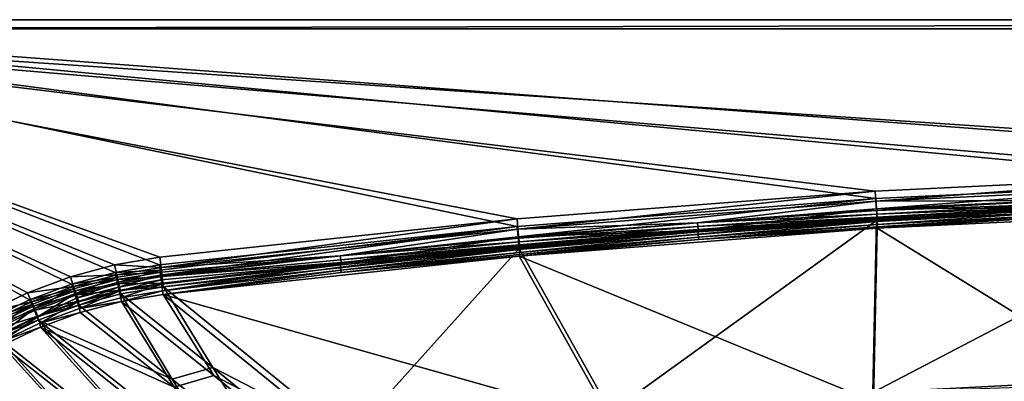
# Model space of a CAD drawing. Header units: metres. Extents: x 0 to 1400, y 0 to 700.
# Tile 15 of 40: x 165 to 492, y 580 to 700. Entities that reach past the tile are written whole.
import ezdxf

# ---------------------------------------------------------------- set-up
doc = ezdxf.new("R2010")
doc.units = ezdxf.units.M

msp = doc.modelspace()

# ---------------------------------------------------------------- linework, layer by layer
at = {"layer": 'None'}
for points in [[(0, 700), (1400, 700), (0, 700, -40)], [(1400, 700), (1400, 700, -40), (0, 700, -40)], [(3, 697, -40), (0, 700, -40), (1400, 700, -40)], [(449.229279, 640.539001), (568.657227, 646.238586), (0, 700)], [(568.657227, 646.238586), (688.202026, 648.373657), (0, 700)], [(0, 700), (688.202026, 648.373657), (1400, 700)], [(154.506836, 600.39209), (167.965225, 606.892944), (0, 700)], [(167.965225, 606.892944), (181.976898, 612.095276), (0, 700)], [(0, 700), (181.976898, 612.095276), (196.414169, 615.962097)], [(196.414169, 615.962097), (211.148834, 618.46991), (0, 700)], [(211.148834, 618.46991), (330.024475, 631.280029), (0, 700)], [(0, 700), (330.024475, 631.280029), (449.229279, 640.539001)], [(1397, 697, -40), (3, 697, -40), (1400, 700, -40)], [(1397, 697, -3), (3, 697, -3), (1397, 697, -40)], [(3, 697, -3), (3, 697, -40), (1397, 697, -40)], [(1397, 697, -3), (687.695923, 650.889404, -3), (3, 697, -3)], [(687.695923, 650.889404, -3), (568.308716, 648.745789, -3), (3, 697, -3)], [(3, 697, -3), (568.308716, 648.745789, -3), (449.038147, 643.049255, -3)], [(449.038147, 643.049255, -3), (329.990051, 633.804932, -3), (3, 697, -3)], [(329.990051, 633.804932, -3), (211.269852, 621.020996, -3), (3, 697, -3)], [(3, 697, -3), (211.269852, 621.020996, -3), (196.260056, 618.468079, -3)], [(196.260056, 618.468079, -3), (181.55304, 614.530884, -3), (3, 697, -3)], [(181.55304, 614.530884, -3), (167.279327, 609.233276, -3), (3, 697, -3)], [(3, 697, -3), (167.279327, 609.233276, -3), (153.568954, 602.61322, -3)], [(449.252167, 639.635803, -3.603074), (449.038147, 643.049255, -3), (568.308716, 648.745789, -3)], [(449.252167, 639.635803, -3.603074), (568.308716, 648.745789, -3), (568.422852, 645.327454, -3.603074)], [(568.657227, 646.238586), (449.229279, 640.539001), (449.443268, 637.125488, -0.603074)], [(568.422852, 645.327454, -3.603074), (508.960541, 639.920898, -5.339556), (449.252167, 639.635803, -3.603074)], [(568.771179, 642.82019, -0.603074), (568.657227, 646.238586), (449.443268, 637.125488, -0.603074)], [(329.990051, 633.804932, -3), (449.038147, 643.049255, -3), (330.299957, 630.39856, -3.603074)], [(330.299957, 630.39856, -3.603074), (449.038147, 643.049255, -3), (449.252167, 639.635803, -3.603074)], [(568.771179, 642.82019, -0.603074), (449.443268, 637.125488, -0.603074), (509.230072, 637.413635, -2.339556)], [(449.229279, 640.539001), (330.024475, 631.280029), (330.334534, 627.873657, -0.603074)], [(389.974304, 632.461121, -5.339556), (330.299957, 630.39856, -3.603074), (449.252167, 639.635803, -3.603074)], [(449.443268, 637.125488, -0.603074), (449.229279, 640.539001), (330.334534, 627.873657, -0.603074)], [(449.252167, 639.635803, -3.603074), (449.440369, 636.633972, -5.339556), (389.974304, 632.461121, -5.339556)], [(535.520142, 580.649109, -334.412811), (448.285889, 576.039795, -334.412811), (568.501831, 638.898743, -11.263518)], [(568.501831, 638.898743, -11.263518), (448.285889, 576.039795, -334.412811), (449.443726, 633.207275, -11.263518)], [(508.960541, 639.920898, -5.339556), (449.440369, 636.633972, -5.339556), (449.252167, 639.635803, -3.603074)], [(449.440369, 636.633972, -5.339556), (508.960541, 639.920898, -5.339556), (509.019287, 638.690369, -6.571653)], [(509.019287, 638.690369, -6.571653), (449.517426, 635.40448, -6.571653), (449.440369, 636.633972, -5.339556)], [(568.501831, 638.898743, -11.263518), (449.443726, 633.207275, -11.263518), (509.102173, 636.955078, -9.582651)], [(509.067017, 637.691101, -8), (449.517426, 635.40448, -6.571653), (509.019287, 638.690369, -6.571653)], [(449.443268, 637.125488, -0.603074), (330.334534, 627.873657, -0.603074), (390.087067, 629.945007, -2.339556)], [(449.440369, 636.633972, -5.339556), (449.517426, 635.40448, -6.571653), (389.974304, 632.461121, -5.339556)], [(389.974304, 632.461121, -5.339556), (449.517426, 635.40448, -6.571653), (390.069672, 631.23291, -6.571653)], [(449.517426, 635.40448, -6.571653), (449.580048, 634.406006, -8), (390.069672, 631.23291, -6.571653)], [(390.087067, 629.945007, -2.339556), (449.631439, 634.123718, -2.339556), (449.443268, 637.125488, -0.603074)], [(449.443268, 637.125488, -0.603074), (449.631439, 634.123718, -2.339556), (509.230072, 637.413635, -2.339556)], [(449.443726, 633.207275, -11.263518), (449.626129, 633.670593, -9.582651), (509.102173, 636.955078, -9.582651)], [(509.067017, 637.691101, -8), (449.580048, 634.406006, -8), (449.517426, 635.40448, -6.571653)], [(509.102173, 636.955078, -9.582651), (449.580048, 634.406006, -8), (509.067017, 637.691101, -8)], [(509.102173, 636.955078, -9.582651), (449.626129, 633.670593, -9.582651), (449.580048, 634.406006, -8)], [(449.631439, 634.123718, -2.339556), (449.708496, 632.894226, -3.571653), (509.230072, 637.413635, -2.339556)], [(568.848999, 636.391479, -8.263518), (449.633667, 630.69696, -8.263518), (535.643311, 577.697266, -333.891846)], [(449.633667, 630.69696, -8.263518), (568.848999, 636.391479, -8.263518), (509.371613, 634.447815, -6.582651)], [(449.708496, 632.894226, -3.571653), (509.288788, 636.183105, -3.571653), (509.230072, 637.413635, -2.339556)], [(449.771088, 631.895752, -5), (509.288788, 636.183105, -3.571653), (449.708496, 632.894226, -3.571653)], [(449.771088, 631.895752, -5), (509.336487, 635.183777, -5), (509.288788, 636.183105, -3.571653)], [(449.8172, 631.160339, -6.582651), (509.336487, 635.183777, -5), (449.771088, 631.895752, -5)], [(449.8172, 631.160339, -6.582651), (509.371613, 634.447815, -6.582651), (509.336487, 635.183777, -5)], [(211.269852, 621.020996, -3), (329.990051, 633.804932, -3), (211.6866, 617.626465, -3.603018)], [(329.990051, 633.804932, -3), (330.299957, 630.39856, -3.603074), (211.6866, 617.626465, -3.603018)], [(330.577423, 627.403687, -5.339556), (330.299957, 630.39856, -3.603074), (389.974304, 632.461121, -5.339556)], [(390.069672, 631.23291, -6.571653), (330.577423, 627.403687, -5.339556), (389.974304, 632.461121, -5.339556)], [(449.443726, 633.207275, -11.263518), (361.175171, 569.499573, -334.412811), (330.713257, 623.981689, -11.263518)], [(390.204193, 629.500854, -9.582651), (449.443726, 633.207275, -11.263518), (330.713257, 623.981689, -11.263518)], [(448.285889, 576.039795, -334.412811), (361.175171, 569.499573, -334.412811), (449.443726, 633.207275, -11.263518)], [(390.069672, 631.23291, -6.571653), (449.580048, 634.406006, -8), (390.147125, 630.235474, -8)], [(390.087067, 629.945007, -2.339556), (390.182495, 628.716797, -3.571653), (449.631439, 634.123718, -2.339556)], [(449.580048, 634.406006, -8), (449.626129, 633.670593, -9.582651), (390.147125, 630.235474, -8)], [(390.147125, 630.235474, -8), (449.626129, 633.670593, -9.582651), (390.204193, 629.500854, -9.582651)], [(390.182495, 628.716797, -3.571653), (449.708496, 632.894226, -3.571653), (449.631439, 634.123718, -2.339556)], [(449.708496, 632.894226, -3.571653), (390.182495, 628.716797, -3.571653), (390.259949, 627.71936, -5)], [(449.626129, 633.670593, -9.582651), (449.443726, 633.207275, -11.263518), (390.204193, 629.500854, -9.582651)], [(390.259949, 627.71936, -5), (449.771088, 631.895752, -5), (449.708496, 632.894226, -3.571653)], [(390.317017, 626.984741, -6.582651), (449.771088, 631.895752, -5), (390.259949, 627.71936, -5)], [(390.317017, 626.984741, -6.582651), (449.8172, 631.160339, -6.582651), (449.771088, 631.895752, -5)], [(449.8172, 631.160339, -6.582651), (449.633667, 630.69696, -8.263518), (509.371613, 634.447815, -6.582651)], [(330.024475, 631.280029), (211.148834, 618.46991), (211.360291, 616.749084, -0.151449)], [(330.024475, 631.280029), (211.360291, 616.749084, -0.151449), (211.565933, 615.075378, -0.603018)], [(330.334534, 627.873657, -0.603074), (330.024475, 631.280029), (211.565933, 615.075378, -0.603018)], [(211.6866, 617.626465, -3.603018), (330.299957, 630.39856, -3.603074), (271.265198, 621.463135, -5.339556)], [(330.299957, 630.39856, -3.603074), (330.577423, 627.403687, -5.339556), (271.265198, 621.463135, -5.339556)], [(330.334534, 627.873657, -0.603074), (330.612152, 624.878784, -2.339556), (390.087067, 629.945007, -2.339556)], [(330.691071, 626.177002, -6.571653), (330.577423, 627.403687, -5.339556), (390.069672, 631.23291, -6.571653)], [(330.612152, 624.878784, -2.339556), (330.725861, 623.652161, -3.571653), (390.087067, 629.945007, -2.339556)], [(390.147125, 630.235474, -8), (330.691071, 626.177002, -6.571653), (390.069672, 631.23291, -6.571653)], [(330.783356, 625.180847, -8), (330.691071, 626.177002, -6.571653), (390.147125, 630.235474, -8)], [(330.713257, 623.981689, -11.263518), (330.851349, 624.447144, -9.582651), (390.204193, 629.500854, -9.582651)], [(330.725861, 623.652161, -3.571653), (390.182495, 628.716797, -3.571653), (390.087067, 629.945007, -2.339556)], [(390.182495, 628.716797, -3.571653), (330.725861, 623.652161, -3.571653), (330.818207, 622.655945, -5)], [(449.633667, 630.69696, -8.263518), (330.747192, 621.456726, -8.263518), (448.474457, 573.09137, -333.891846)], [(330.747192, 621.456726, -8.263518), (449.633667, 630.69696, -8.263518), (390.317017, 626.984741, -6.582651)], [(390.204193, 629.500854, -9.582651), (330.783356, 625.180847, -8), (390.147125, 630.235474, -8)], [(330.851349, 624.447144, -9.582651), (330.783356, 625.180847, -8), (390.204193, 629.500854, -9.582651)], [(390.182495, 628.716797, -3.571653), (330.818207, 622.655945, -5), (390.259949, 627.71936, -5)], [(449.633667, 630.69696, -8.263518), (449.8172, 631.160339, -6.582651), (390.317017, 626.984741, -6.582651)], [(449.633667, 630.69696, -8.263518), (448.474457, 573.09137, -333.891846), (535.643311, 577.697266, -333.891846)], [(330.334534, 627.873657, -0.603074), (211.565933, 615.075378, -0.603018), (271.222168, 618.926636, -2.339556)], [(271.222168, 618.926636, -2.339556), (330.612152, 624.878784, -2.339556), (330.334534, 627.873657, -0.603074)], [(271.265198, 621.463135, -5.339556), (330.577423, 627.403687, -5.339556), (330.691071, 626.177002, -6.571653)], [(330.691071, 626.177002, -6.571653), (271.397095, 620.238281, -6.571653), (271.265198, 621.463135, -5.339556)], [(271.397095, 620.238281, -6.571653), (330.691071, 626.177002, -6.571653), (330.783356, 625.180847, -8)], [(271.504181, 619.243591, -8), (271.397095, 620.238281, -6.571653), (330.783356, 625.180847, -8)], [(271.504181, 619.243591, -8), (330.783356, 625.180847, -8), (330.851349, 624.447144, -9.582651)], [(330.747192, 621.456726, -8.263518), (390.317017, 626.984741, -6.582651), (330.8862, 621.922302, -6.582651)], [(330.818207, 622.655945, -5), (330.8862, 621.922302, -6.582651), (390.259949, 627.71936, -5)], [(330.8862, 621.922302, -6.582651), (390.317017, 626.984741, -6.582651), (390.259949, 627.71936, -5)], [(330.713257, 623.981689, -11.263518), (274.230652, 561.031738, -334.412811), (212.469849, 611.246277, -11.263521)], [(212.469849, 611.246277, -11.263521), (271.583069, 618.510986, -9.582651), (330.713257, 623.981689, -11.263518)], [(271.222168, 618.926636, -2.339556), (271.354156, 617.701782, -3.571653), (330.612152, 624.878784, -2.339556)], [(271.354156, 617.701782, -3.571653), (330.725861, 623.652161, -3.571653), (330.612152, 624.878784, -2.339556)], [(330.725861, 623.652161, -3.571653), (271.354156, 617.701782, -3.571653), (271.461365, 616.707092, -5)], [(330.725861, 623.652161, -3.571653), (271.461365, 616.707092, -5), (330.818207, 622.655945, -5)], [(271.461365, 616.707092, -5), (271.540314, 615.974548, -6.582651), (330.818207, 622.655945, -5)], [(271.583069, 618.510986, -9.582651), (271.504181, 619.243591, -8), (330.851349, 624.447144, -9.582651)], [(271.540314, 615.974548, -6.582651), (330.8862, 621.922302, -6.582651), (330.818207, 622.655945, -5)], [(271.540314, 615.974548, -6.582651), (330.747192, 621.456726, -8.263518), (330.8862, 621.922302, -6.582651)], [(271.583069, 618.510986, -9.582651), (330.851349, 624.447144, -9.582651), (330.713257, 623.981689, -11.263518)], [(361.175171, 569.499573, -334.412811), (274.230652, 561.031738, -334.412811), (330.713257, 623.981689, -11.263518)], [(181.55304, 614.530884, -3), (196.260056, 618.468079, -3), (197.025314, 615.171082, -3.591026)], [(196.260056, 618.468079, -3), (211.269852, 621.020996, -3), (211.6866, 617.626465, -3.603018)], [(197.025314, 615.171082, -3.591026), (196.260056, 618.468079, -3), (211.6866, 617.626465, -3.603018)], [(211.148834, 618.46991), (196.414169, 615.962097), (211.360291, 616.749084, -0.151449)], [(211.565933, 615.075378, -0.603018), (211.758698, 613.506592, -1.340114), (271.222168, 618.926636, -2.339556)], [(271.265198, 621.463135, -5.339556), (211.879196, 616.057617, -4.340114), (211.6866, 617.626465, -3.603018)], [(271.222168, 618.926636, -2.339556), (211.758698, 613.506592, -1.340114), (211.93277, 612.090027, -2.339555)], [(212.053101, 614.640991, -5.339555), (211.879196, 616.057617, -4.340114), (271.265198, 621.463135, -5.339556)], [(211.93277, 612.090027, -2.339555), (212.205032, 609.874207, -5.00014), (271.222168, 618.926636, -2.339556)], [(271.397095, 620.238281, -6.571653), (212.053101, 614.640991, -5.339555), (271.265198, 621.463135, -5.339556)], [(212.053101, 614.640991, -5.339555), (271.397095, 620.238281, -6.571653), (271.504181, 619.243591, -8)], [(212.325119, 612.425171, -8.00014), (212.053101, 614.640991, -5.339555), (271.504181, 619.243591, -8)], [(212.205032, 609.874207, -5.00014), (271.354156, 617.701782, -3.571653), (271.222168, 618.926636, -2.339556)], [(212.325119, 612.425171, -8.00014), (271.504181, 619.243591, -8), (271.583069, 618.510986, -9.582651)], [(212.469849, 611.246277, -11.263521), (212.325119, 612.425171, -8.00014), (271.583069, 618.510986, -9.582651)], [(330.747192, 621.456726, -8.263518), (212.349884, 608.695374, -8.26352), (361.428986, 566.556091, -333.891846)], [(212.349884, 608.695374, -8.26352), (330.747192, 621.456726, -8.263518), (271.540314, 615.974548, -6.582651)], [(330.747192, 621.456726, -8.263518), (361.428986, 566.556091, -333.891846), (448.474457, 573.09137, -333.891846)], [(182.644928, 611.355347, -3.580363), (181.55304, 614.530884, -3), (197.025314, 615.171082, -3.591026)], [(196.414169, 615.962097), (181.976898, 612.095276), (196.823135, 614.297241, -0.149204)], [(197.025314, 615.171082, -3.591026), (197.359177, 613.639526, -4.313834), (182.644928, 611.355347, -3.580363)], [(196.414169, 615.962097), (196.823135, 614.297241, -0.149204), (211.360291, 616.749084, -0.151449)], [(211.360291, 616.749084, -0.151449), (196.823135, 614.297241, -0.149204), (197.179062, 612.665039, -0.591022)], [(211.6866, 617.626465, -3.603018), (211.879196, 616.057617, -4.340114), (197.025314, 615.171082, -3.591026)], [(211.879196, 616.057617, -4.340114), (197.359177, 613.639526, -4.313834), (197.025314, 615.171082, -3.591026)], [(211.565933, 615.075378, -0.603018), (211.360291, 616.749084, -0.151449), (197.179062, 612.665039, -0.591022)], [(211.879196, 616.057617, -4.340114), (212.053101, 614.640991, -5.339555), (197.359177, 613.639526, -4.313834)], [(271.354156, 617.701782, -3.571653), (212.205032, 609.874207, -5.00014), (271.461365, 616.707092, -5)], [(212.205032, 609.874207, -5.00014), (212.349884, 608.695374, -8.26352), (271.461365, 616.707092, -5)], [(271.461365, 616.707092, -5), (212.349884, 608.695374, -8.26352), (271.540314, 615.974548, -6.582651)], [(167.279327, 609.233276, -3), (181.55304, 614.530884, -3), (182.644928, 611.355347, -3.580363)], [(181.976898, 612.095276), (167.965225, 606.892944), (182.565857, 610.497864, -0.146487)], [(181.976898, 612.095276), (182.565857, 610.497864, -0.146487), (196.823135, 614.297241, -0.149204)], [(196.823135, 614.297241, -0.149204), (182.565857, 610.497864, -0.146487), (183.067993, 608.919495, -0.580359)], [(197.359177, 613.639526, -4.313834), (183.116486, 609.872437, -4.290417), (182.644928, 611.355347, -3.580363)], [(197.179062, 612.665039, -0.591022), (196.823135, 614.297241, -0.149204), (183.067993, 608.919495, -0.580359)], [(183.067993, 608.919495, -0.580359), (183.539719, 607.436646, -1.290408), (197.179062, 612.665039, -0.591022)], [(197.359177, 613.639526, -4.313834), (197.661484, 612.253174, -5.294229), (183.116486, 609.872437, -4.290417)], [(197.661484, 612.253174, -5.294229), (183.544189, 608.527466, -5.254077), (183.116486, 609.872437, -4.290417)], [(183.539719, 607.436646, -1.290408), (197.513107, 611.133484, -1.313826), (197.179062, 612.665039, -0.591022)], [(197.661484, 612.253174, -5.294229), (198.137634, 610.071411, -7.908261), (183.544189, 608.527466, -5.254077)], [(197.179062, 612.665039, -0.591022), (197.513107, 611.133484, -1.313826), (211.565933, 615.075378, -0.603018)], [(212.053101, 614.640991, -5.339555), (197.661484, 612.253174, -5.294229), (197.359177, 613.639526, -4.313834)], [(197.513107, 611.133484, -1.313826), (211.758698, 613.506592, -1.340114), (211.565933, 615.075378, -0.603018)], [(211.758698, 613.506592, -1.340114), (197.513107, 611.133484, -1.313826), (197.815582, 609.747192, -2.294216)], [(212.053101, 614.640991, -5.339555), (212.325119, 612.425171, -8.00014), (197.661484, 612.253174, -5.294229)], [(212.325119, 612.425171, -8.00014), (198.137634, 610.071411, -7.908261), (197.661484, 612.253174, -5.294229)], [(211.93277, 612.090027, -2.339555), (211.758698, 613.506592, -1.340114), (197.815582, 609.747192, -2.294216)], [(197.815582, 609.747192, -2.294216), (198.291977, 607.565491, -4.908237), (211.93277, 612.090027, -2.339555)], [(212.325119, 612.425171, -8.00014), (212.469849, 611.246277, -11.263521), (198.137634, 610.071411, -7.908261)], [(198.291977, 607.565491, -4.908237), (212.205032, 609.874207, -5.00014), (211.93277, 612.090027, -2.339555)], [(153.568954, 602.61322, -3), (167.279327, 609.233276, -3), (168.691101, 606.216064, -3.571197)], [(168.691101, 606.216064, -3.571197), (167.279327, 609.233276, -3), (182.644928, 611.355347, -3.580363)], [(167.965225, 606.892944), (168.732544, 605.388, -0.144154), (182.565857, 610.497864, -0.146487)], [(182.644928, 611.355347, -3.580363), (183.116486, 609.872437, -4.290417), (168.691101, 606.216064, -3.571197)], [(183.116486, 609.872437, -4.290417), (169.295685, 604.793091, -4.270278), (168.691101, 606.216064, -3.571197)], [(182.565857, 610.497864, -0.146487), (168.732544, 605.388, -0.144154), (169.375626, 603.875, -0.571198)], [(183.116486, 609.872437, -4.290417), (183.544189, 608.527466, -5.254077), (169.295685, 604.793091, -4.270278)], [(183.067993, 608.919495, -0.580359), (182.565857, 610.497864, -0.146487), (169.375626, 603.875, -0.571198)], [(169.375626, 603.875, -0.571198), (170.529831, 601.159302, -2.219517), (183.067993, 608.919495, -0.580359)], [(170.529831, 601.159302, -2.219517), (183.539719, 607.436646, -1.290408), (183.067993, 608.919495, -0.580359)], [(197.513107, 611.133484, -1.313826), (183.539719, 607.436646, -1.290408), (183.96759, 606.091675, -2.254062)], [(198.137634, 610.071411, -7.908261), (184.220993, 606.399109, -7.826872), (183.544189, 608.527466, -5.254077)], [(197.815582, 609.747192, -2.294216), (197.513107, 611.133484, -1.313826), (183.96759, 606.091675, -2.254062)], [(183.96759, 606.091675, -2.254062), (184.644653, 603.96344, -4.826839), (197.815582, 609.747192, -2.294216)], [(184.382797, 605.149597, -10.998302), (184.220993, 606.399109, -7.826872), (198.137634, 610.071411, -7.908261)], [(198.137634, 610.071411, -7.908261), (198.36496, 608.873413, -11.12376), (184.382797, 605.149597, -10.998302)], [(184.382797, 605.149597, -10.998302), (198.36496, 608.873413, -11.12376), (215.43219, 580.533997, -171.680481)], [(184.644653, 603.96344, -4.826839), (198.291977, 607.565491, -4.908237), (197.815582, 609.747192, -2.294216)], [(212.469849, 611.246277, -11.263521), (198.36496, 608.873413, -11.12376), (198.137634, 610.071411, -7.908261)], [(212.205032, 609.874207, -5.00014), (198.291977, 607.565491, -4.908237), (198.520828, 606.367859, -8.123714)], [(198.36496, 608.873413, -11.12376), (212.469849, 611.246277, -11.263521), (228.893311, 584.428467, -169.801987)], [(215.43219, 580.533997, -171.680481), (198.36496, 608.873413, -11.12376), (228.893311, 584.428467, -169.801987)], [(212.349884, 608.695374, -8.26352), (212.205032, 609.874207, -5.00014), (198.520828, 606.367859, -8.123714)], [(212.349884, 608.695374, -8.26352), (198.520828, 606.367859, -8.123714), (229.282211, 581.722595, -168.093338)], [(212.349884, 608.695374, -8.26352), (274.549561, 558.094543, -333.891846), (361.428986, 566.556091, -333.891846)], [(229.282211, 581.722595, -168.093338), (274.549561, 558.094543, -333.891846), (212.349884, 608.695374, -8.26352)], [(212.469849, 611.246277, -11.263521), (274.230652, 561.031738, -334.412811), (228.893311, 584.428467, -169.801987)], [(155.277451, 599.77478, -3.563596), (153.568954, 602.61322, -3), (168.691101, 606.216064, -3.571197)], [(167.965225, 606.892944), (154.506836, 600.39209), (168.732544, 605.388, -0.144154)], [(154.506836, 600.39209), (155.43541, 598.989075, -0.142219), (168.732544, 605.388, -0.144154)], [(168.691101, 606.216064, -3.571197), (169.295685, 604.793091, -4.270278), (155.277451, 599.77478, -3.563596)], [(168.732544, 605.388, -0.144154), (155.43541, 598.989075, -0.142219), (156.213516, 597.552673, -0.563603)], [(169.375626, 603.875, -0.571198), (168.732544, 605.388, -0.144154), (156.213516, 597.552673, -0.563603)], [(183.544189, 608.527466, -5.254077), (169.844955, 603.500244, -5.219525), (169.295685, 604.793091, -4.270278)], [(183.544189, 608.527466, -5.254077), (184.220993, 606.399109, -7.826872), (169.844955, 603.500244, -5.219525)], [(184.220993, 606.399109, -7.826872), (170.718048, 601.444885, -7.756686), (169.844955, 603.500244, -5.219525)], [(183.96759, 606.091675, -2.254062), (183.539719, 607.436646, -1.290408), (170.529831, 601.159302, -2.219517)], [(170.529831, 601.159302, -2.219517), (171.403183, 599.104065, -4.756661), (183.96759, 606.091675, -2.254062)], [(170.718048, 601.444885, -7.756686), (184.220993, 606.399109, -7.826872), (184.382797, 605.149597, -10.998302)], [(171.403183, 599.104065, -4.756661), (184.644653, 603.96344, -4.826839), (183.96759, 606.091675, -2.254062)], [(198.520828, 606.367859, -8.123714), (198.291977, 607.565491, -4.908237), (184.644653, 603.96344, -4.826839)], [(184.811127, 602.715393, -7.998253), (198.520828, 606.367859, -8.123714), (184.644653, 603.96344, -4.826839)], [(198.520828, 606.367859, -8.123714), (184.811127, 602.715393, -7.998253), (216.084717, 577.903564, -169.935181)], [(198.520828, 606.367859, -8.123714), (216.084717, 577.903564, -169.935181), (229.282211, 581.722595, -168.093338)], [(169.295685, 604.793091, -4.270278), (156.009659, 598.422668, -4.253574), (155.277451, 599.77478, -3.563596)], [(169.295685, 604.793091, -4.270278), (169.844955, 603.500244, -5.219525), (156.009659, 598.422668, -4.253574)], [(169.844955, 603.500244, -5.219525), (156.675858, 597.192444, -5.190847), (156.009659, 598.422668, -4.253574)], [(156.213516, 597.552673, -0.563603), (157.612274, 594.970581, -2.190848), (169.375626, 603.875, -0.571198)], [(169.844955, 603.500244, -5.219525), (170.718048, 601.444885, -7.756686), (156.675858, 597.192444, -5.190847)], [(157.612274, 594.970581, -2.190848), (170.529831, 601.159302, -2.219517), (169.375626, 603.875, -0.571198)], [(170.902664, 600.151733, -10.890766), (170.718048, 601.444885, -7.756686), (184.382797, 605.149597, -10.998302)], [(170.902664, 600.151733, -10.890766), (184.382797, 605.149597, -10.998302), (215.43219, 580.533997, -171.680481)], [(184.811127, 602.715393, -7.998253), (184.644653, 603.96344, -4.826839), (171.403183, 599.104065, -4.756661)], [(171.594559, 597.813843, -7.890819), (184.811127, 602.715393, -7.998253), (171.403183, 599.104065, -4.756661)], [(184.811127, 602.715393, -7.998253), (171.594559, 597.813843, -7.890819), (216.084717, 577.903564, -169.935181)], [(170.718048, 601.444885, -7.756686), (157.738983, 595.229309, -7.698332), (156.675858, 597.192444, -5.190847)], [(157.612274, 594.970581, -2.190848), (158.675659, 593.007568, -4.698316), (170.529831, 601.159302, -2.219517)], [(157.738983, 595.229309, -7.698332), (170.718048, 601.444885, -7.756686), (170.902664, 600.151733, -10.890766)], [(157.989838, 593.912964, -10.801135), (157.738983, 595.229309, -7.698332), (170.902664, 600.151733, -10.890766)], [(170.902664, 600.151733, -10.890766), (221.08577, 544.182434, -338.123962), (157.989838, 593.912964, -10.801135)], [(158.675659, 593.007568, -4.698316), (171.403183, 599.104065, -4.756661), (170.529831, 601.159302, -2.219517)], [(171.594559, 597.813843, -7.890819), (171.403183, 599.104065, -4.756661), (158.675659, 593.007568, -4.698316)], [(215.43219, 580.533997, -171.680481), (233.845825, 550.239624, -337.40033), (170.902664, 600.151733, -10.890766)], [(233.845825, 550.239624, -337.40033), (221.08577, 544.182434, -338.123962), (170.902664, 600.151733, -10.890766)], [(158.934509, 591.695557, -7.801094), (171.594559, 597.813843, -7.890819), (158.675659, 593.007568, -4.698316)], [(158.934509, 591.695557, -7.801094), (222.462143, 541.636169, -337.470398), (171.594559, 597.813843, -7.890819)], [(222.462143, 541.636169, -337.470398), (234.907959, 547.543701, -336.77652), (171.594559, 597.813843, -7.890819)], [(171.594559, 597.813843, -7.890819), (234.907959, 547.543701, -336.77652), (216.084717, 577.903564, -169.935181)], [(157.989838, 593.912964, -10.801135), (208.918121, 536.987854, -338.695923), (145.783966, 586.505859, -10.731168)], [(221.08577, 544.182434, -338.123962), (208.918121, 536.987854, -338.695923), (157.989838, 593.912964, -10.801135)], [(146.968414, 584.43219, -7.73096), (210.588913, 534.598633, -338.017517), (158.934509, 591.695557, -7.801094)], [(210.588913, 534.598633, -338.017517), (222.462143, 541.636169, -337.470398), (158.934509, 591.695557, -7.801094)], [(145.783966, 586.505859, -10.731168), (197.492203, 528.719543, -339.107239), (134.337799, 577.963684, -10.680333)], [(208.918121, 536.987854, -338.695923), (197.492203, 528.719543, -339.107239), (145.783966, 586.505859, -10.731168)], [(135.746109, 576.054871, -7.680292), (199.396103, 526.487976, -338.412781), (146.968414, 584.43219, -7.73096)], [(199.396103, 526.487976, -338.412781), (210.588913, 534.598633, -338.017517), (146.968414, 584.43219, -7.73096)], [(228.893311, 584.428467, -169.801987), (247.044479, 555.096863, -336.534576), (215.43219, 580.533997, -171.680481)], [(274.230652, 561.031738, -334.412811), (260.535339, 558.697327, -335.536072), (228.893311, 584.428467, -169.801987)], [(228.893311, 584.428467, -169.801987), (260.535339, 558.697327, -335.536072), (247.044479, 555.096863, -336.534576)], [(247.044479, 555.096863, -336.534576), (233.845825, 550.239624, -337.40033), (215.43219, 580.533997, -171.680481)], [(216.084717, 577.903564, -169.935181), (261.066223, 555.799988, -334.97876), (229.282211, 581.722595, -168.093338)], [(261.066223, 555.799988, -334.97876), (274.549561, 558.094543, -333.891846), (229.282211, 581.722595, -168.093338)], [(448.285889, 576.039795, -334.412811), (535.520142, 580.649109, -334.412811), (535.586121, 579.085571, -341.459381)]]:
    msp.add_3dface(points, dxfattribs=at)

doc.saveas('drawing.dxf')
